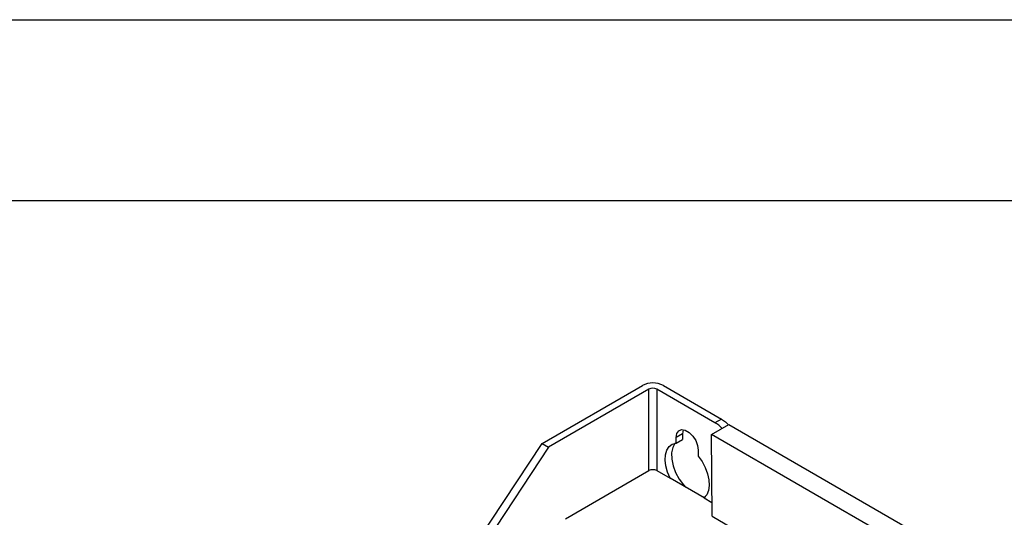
# Model space of a CAD drawing. Header units: millimetres. Extents: x 0 to 1397, y 0 to 1080.
# Tile 25 of 27: x 1004 to 1177, y 992 to 1080. Entities that reach past the tile are written whole.
import ezdxf

# ---------------------------------------------------------------- set-up
doc = ezdxf.new("R2010")
doc.units = ezdxf.units.MM
doc.header["$LTSCALE"] = 5
doc.layers.add('TEXT', color=140, linetype='Continuous', lineweight=25)

msp = doc.modelspace()

# ---------------------------------------------------------------- linework, layer by layer
at = {"color": 7, "linetype": 'Continuous'}
msp.add_line((0.012, 1079.513), (1397.012, 1079.513), dxfattribs=at)
for p, q in [((1096.009, 1005.128), (1113.616, 1015.292)), ((1114.747, 1014.639), (1097.14, 1004.475)), ((1114.747, 1000.35), (1114.747, 1014.639)), ((1126.344, 1008.761), (1116.161, 1014.639)), ((1116.161, 1014.639), (1116.161, 1000.35)), ((1117.293, 1015.292), (1127.475, 1009.414)), ((1127.475, 1009.414), (1126.344, 1008.761)), ((1125.725, 1006.689), (1128.748, 1008.434)), ((1128.748, 1008.434), (1253.057, 936.672)), ((1120.652, 1006.821), (1119.52, 1006.168)), ((1119.52, 1005.158), (1119.52, 1006.168)), ((1119.52, 1005.158), (1120.652, 1005.811)), ((1120.652, 1006.821), (1120.652, 1005.811)), ((1125.833, 992.337), (1125.725, 1006.689)), ((1250.034, 934.927), (1125.725, 1006.689)), ((1081.16, 982.674), (1096.009, 1005.128)), ((1097.14, 1004.475), (1082.291, 982.021)), ((1096.009, 1005.128), (1097.14, 1004.475)), ((1123.409, 1003.923), (1123.409, 1002.913)), ((1100.11, 991.9), (1114.747, 1000.35)), ((1116.161, 1000.35), (1118.465, 999.02)), ((1124.465, 995.556), (1118.465, 999.02)), ((1124.465, 995.556), (1125.815, 994.777)), ((1125.833, 992.337), (1129.139, 990.429))]:
    msp.add_line(p, q)
at = {"flags": 128}
for points in [[(1127.475, 1009.414), (1128.165, 1008.937), (1128.73, 1008.424)], [(1119.52, 1006.168), (1119.637, 1006.868), (1119.975, 1007.349), (1120.492, 1007.551), (1121.127, 1007.452), (1121.802, 1007.062), (1122.437, 1006.429), (1122.954, 1005.629), (1123.292, 1004.758), (1123.409, 1003.923)], [(1120.777, 1007.543), (1120.769, 1007.521), (1120.652, 1006.821)], [(1118.465, 999.02), (1118.002, 1000.1), (1117.702, 1001.183), (1117.579, 1002.217), (1117.638, 1003.154), (1117.876, 1003.949), (1118.284, 1004.566), (1118.84, 1004.975), (1119.52, 1005.158)], [(1119.339, 1005.134), (1119.324, 1005.116), (1118.921, 1004.39), (1118.725, 1003.461), (1118.747, 1002.382), (1118.986, 1001.214), (1119.428, 1000.023), (1120.049, 998.875), (1120.814, 997.836), (1121.14, 997.476)], [(1123.409, 1002.913), (1124.089, 1001.945), (1124.646, 1000.893), (1125.053, 999.806), (1125.292, 998.735), (1125.351, 997.73), (1125.228, 996.839), (1124.927, 996.102), (1124.465, 995.556)], [(1124.053, 995.794), (1124.378, 995.779), (1124.721, 995.811)]]:
    msp.add_lwpolyline(points, dxfattribs=at)
for centre, radius, start, end in [((1115.454, 1011.744), 3.996, 62.60967, 117.39033), ((1115.454, 1013.274), 1.537, 62.60967, 117.39033), ((1123.243, 1003.541), 6.072, 44.16042, 59.28624), ((1115.454, 998.985), 1.537, 62.60967, 117.39033)]:
    msp.add_arc(centre, radius, start, end)
at = {"layer": 'TEXT'}
msp.add_line((31.75, 1047.75), (1365.25, 1047.75), dxfattribs=at)

doc.saveas('drawing.dxf')
